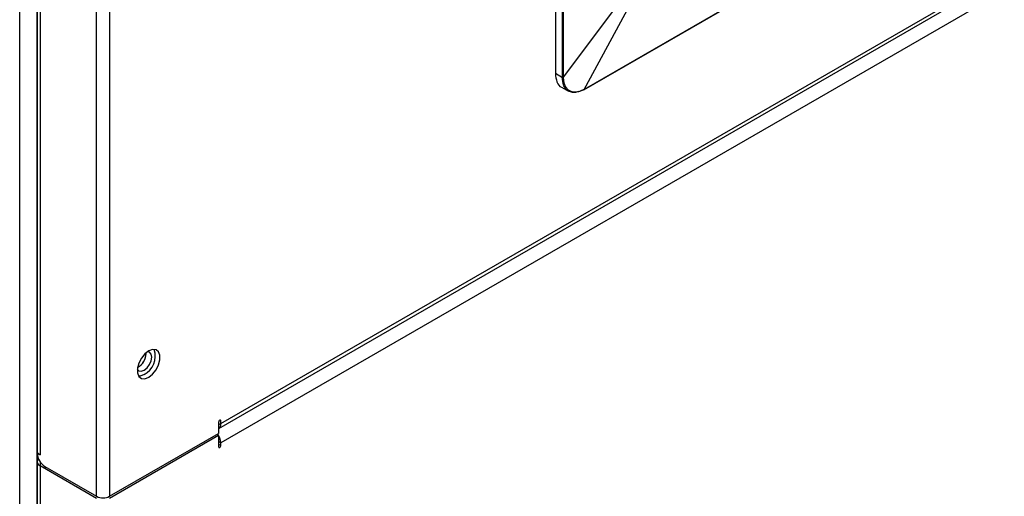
# Model space of a CAD drawing. Header units: millimetres. Extents: x -415 to 5, y -292 to 5.
# Tile 46 of 72: x -77 to -40, y -158 to -140. Entities that reach past the tile are written whole.
import ezdxf

# ---------------------------------------------------------------- set-up
doc = ezdxf.new("R2010")
doc.units = ezdxf.units.MM
doc.header["$MEASUREMENT"] = 0
doc.layers.add('实线', color=2, linetype='Continuous', lineweight=25)

msp = doc.modelspace()

# ---------------------------------------------------------------- linework, layer by layer
at = {"layer": '实线', "color": 7, "linetype": 'Continuous', "lineweight": 25}
for p, q in [((-56.5754, -119.8729), (-56.5754, -141.9195)), ((-56.3102, -142.0457), (-56.3102, -120.0673)), ((-56.2689, -142.0513), (-56.2689, -120.0728)), ((-76.5068, -216.6777), (-76.5068, -121.959)), ((-75.8742, -122.2752), (-75.8742, -216.6777)), ((-75.8604, -122.2832), (-75.8604, -155.9627)), ((-75.7469, -122.4303), (-75.7469, -156.1208)), ((-73.6449, -157.6609), (-73.6449, -123.6438)), ((-73.1641, -123.6438), (-73.1641, -157.6609)), ((-69.1007, -155.1299), (-32.614, -134.0666)), ((-69.0205, -154.9526), (-32.5338, -133.8892)), ((-32.5338, -134.6034), (-69.0205, -155.6667)), ((-55.5182, -142.5227), (-45.4731, -136.7237)), ((-45.4761, -136.7194), (-55.5011, -142.5067)), ((-45.4761, -136.7194), (-55.5011, -142.5067)), ((-56.2689, -142.0513), (-54.1432, -139.2081)), ((-55.5011, -142.5067), (-53.8177, -139.3965)), ((-56.3103, -142.0726), (-56.5754, -141.9195)), ((-56.3103, -142.0726), (-56.3102, -142.0457)), ((-56.3475, -142.4232), (-56.0805, -142.5773)), ((-56.2123, -142.4494), (-56.1299, -142.4654)), ((-71.8065, -152.3536), (-71.8081, -152.3194)), ((-69.1053, -154.9036), (-69.1053, -155.3178)), ((-69.0205, -154.9526), (-69.1053, -155.0016)), ((-69.0205, -154.9526), (-69.0205, -154.8546)), ((-73.1641, -157.6609), (-69.1053, -155.3178)), ((-69.1053, -155.3995), (-73.1641, -157.7425)), ((-69.176, -155.3586), (-69.1053, -155.3995)), ((-69.1053, -155.3995), (-69.1053, -155.8137)), ((-69.0557, -155.4912), (-69.1053, -155.5198)), ((-69.1053, -155.6177), (-69.0205, -155.6667)), ((-69.0205, -155.7647), (-69.0205, -155.6667)), ((-75.8305, -156.0488), (-75.8511, -156.0607)), ((-75.7469, -156.1208), (-75.8511, -156.0607)), ((-69.1053, -155.7157), (-69.0205, -155.7647)), ((-75.8604, -156.371), (-75.8604, -216.9872)), ((-75.7469, -156.374), (-75.7469, -156.5291)), ((-75.7469, -156.5291), (-75.7469, -217.3614)), ((-73.6449, -157.7425), (-75.7469, -156.5291)), ((-75.5772, -156.5452), (-75.5772, -156.6271)), ((-75.5683, -156.5506), (-73.6449, -157.6609))]:
    msp.add_line(p, q, dxfattribs=at)
at = {"layer": '实线', "color": 7, "linetype": 'Continuous', "lineweight": 25, "flags": 128}
for points in [[(-71.7075, -152.2474), (-71.8526, -152.3607), (-71.9802, -152.5194), (-72.0749, -152.7044), (-72.1253, -152.8934), (-72.1253, -153.0636), (-72.0749, -153.1944), (-71.9802, -153.27), (-71.8526, -153.2814), (-71.7075, -153.2272), (-71.5624, -153.1139), (-71.4348, -152.9552), (-71.34, -152.7701), (-71.2897, -152.5812), (-71.2897, -152.411), (-71.34, -152.2802), (-71.4348, -152.2046), (-71.5624, -152.1931), (-71.7075, -152.2474)], [(-71.5943, -152.476), (-71.6159, -152.3635), (-71.6772, -152.2929), (-71.7497, -152.2742)], [(-72.1296, -152.9323), (-72.0772, -152.9857), (-71.9854, -153.0036), (-71.8772, -152.9659), (-71.7689, -152.8786), (-71.6772, -152.7548), (-71.6159, -152.6135), (-71.5943, -152.476)], [(-71.8772, -153.1292), (-72.0223, -153.1835), (-72.0801, -153.1867)], [(-69.0205, -154.8546), (-69.0237, -154.8377), (-69.0329, -154.8271), (-69.0467, -154.8244), (-69.0629, -154.8301), (-69.0791, -154.8432), (-69.0929, -154.8617), (-69.1021, -154.8829), (-69.1053, -154.9036)], [(-69.1053, -155.8137), (-69.1021, -155.8306), (-69.0929, -155.8412), (-69.0791, -155.8438), (-69.0629, -155.8382), (-69.0467, -155.8251), (-69.0329, -155.8065), (-69.0237, -155.7853), (-69.0205, -155.7647)], [(-75.8081, -156.2588), (-75.8309, -156.2854), (-75.8529, -156.3274), (-75.8604, -156.371), (-75.8529, -156.4146), (-75.8309, -156.4565), (-75.7951, -156.4952), (-75.7469, -156.5291)]]:
    msp.add_lwpolyline(points, dxfattribs=at)
at = {"layer": '实线', "color": 7, "linetype": 'Continuous', "lineweight": 25}
for centre, radius, start, end in [((-56.2818, -141.9907), 0.062, 242.75041, 281.98514), ((-72.3757, -152.3516), 0.5685, 296.76685, 3.23853), ((-72.3957, -152.3383), 0.5894, 297.92771, 358.51508), ((-72.2452, -152.4397), 0.7816, 298.09117, 18.63876), ((-69.2083, -154.9739), 0.1891, 303.01145, 6.47915), ((-69.6087, -155.6929), 0.5888, 2.54708, 37.13857), ((-75.7149, -155.9605), 0.1455, 180.88642, 217.36974), ((-75.237, -156.0327), 0.6147, 182.60548, 237.39452), ((-75.619, -155.8878), 0.2659, 217.27508, 241.22701), ((-73.4045, -157.1969), 0.5226, 242.60967, 297.39033)]:
    msp.add_arc(centre, radius, start, end, dxfattribs=at)
for points, knots in [([(-56.5754, -141.9195), (-56.5621, -142.0268), (-56.5355, -142.2414), (-56.4317, -142.4068), (-56.3475, -142.4232), (-56.3475, -142.4232)], [0, 0, 0, 0, 0.4999489, 0.9998979, 1, 1, 1, 1]), ([(-55.7138, -142.5882), (-55.7376, -142.5984), (-55.8166, -142.6323), (-55.9456, -142.6272), (-56.0905, -142.5853), (-56.2012, -142.484), (-56.2908, -142.324), (-56.3029, -142.1684), (-56.3103, -142.0726)], [0, 0, 0, 0, 0.0687931, 0.2285478, 0.4139265, 0.591233, 0.7481815, 1, 1, 1, 1]), ([(-55.5012, -142.5067), (-55.5119, -142.5128), (-55.5321, -142.5242), (-55.5605, -142.5386), (-55.5851, -142.5502), (-55.6058, -142.5592), (-55.6227, -142.5661), (-55.6358, -142.5711), (-55.6664, -142.5823), (-55.7178, -142.5978), (-55.7874, -142.6106), (-55.8566, -142.6143), (-55.9431, -142.6068), (-56.0422, -142.5732), (-56.1209, -142.5102), (-56.174, -142.4424), (-56.204, -142.3893), (-56.2274, -142.3327), (-56.2439, -142.2798), (-56.2569, -142.2197), (-56.2661, -142.1526), (-56.2677, -142.1035), (-56.2685, -142.0783)], [0, 0, 0, 0, 0.0268389, 0.0505307, 0.0710774, 0.0884798, 0.1027377, 0.1138508, 0.121819, 0.1804909, 0.2458903, 0.305862, 0.3709571, 0.4961938, 0.6219374, 0.6763889, 0.7480624, 0.7926155, 0.8400889, 0.8904797, 0.943783, 1, 1, 1, 1]), ([(-55.5011, -142.5067), (-55.5041, -142.5134), (-55.509, -142.5182), (-55.5214, -142.5227), (-55.5288, -142.5223), (-55.5363, -142.5195)], [0, 0, 0, 0, 0.5, 0.5, 1, 1, 1, 1])]:
    msp.add_open_spline(points, degree=3, knots=knots, dxfattribs=at)
msp.add_open_spline([(-56.2685, -142.0783), (-56.2688, -142.0693), (-56.269, -142.0603), (-56.269, -142.0512)], degree=3, dxfattribs=at)

doc.saveas('drawing.dxf')
